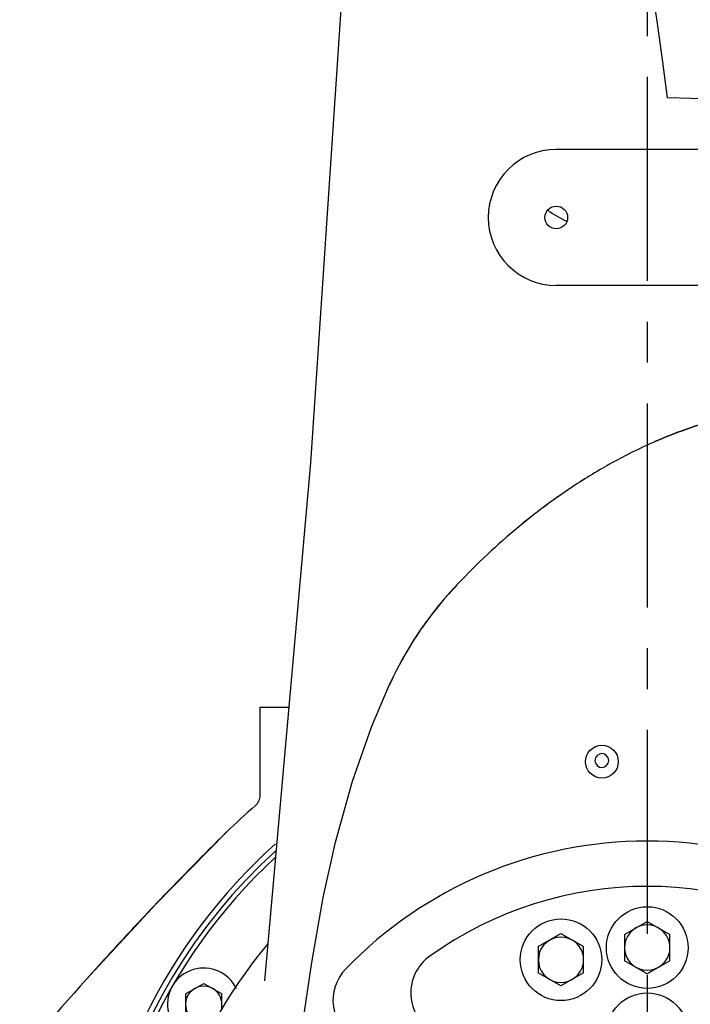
# Model space of a CAD drawing. Header units: millimetres. Extents: x 4086 to 10416, y 123 to 1549.
# Tile 255 of 256: x 9370 to 9395, y 1131 to 1167. Entities that reach past the tile are written whole.
import ezdxf

# ---------------------------------------------------------------- set-up
doc = ezdxf.new("R2010")
doc.units = ezdxf.units.MM
doc.linetypes.add('CENTER', pattern=[0.6, 0.375, -0.075, 0.075, -0.075])
for name, color, linetype in [('中心线', 7, 'Continuous'), ('尺寸标注', 7, 'Continuous'), ('运动范围', 7, 'Continuous')]:
    doc.layers.add(name, color=color, linetype=linetype)
doc.styles.add('思源黑', font='SourceHanSansCN-Normal.ttf')
doc.dimstyles.new('尺寸标注_1_6比例中六', dxfattribs={"dimtxt": 10, "dimasz": 8, "dimexe": 2, "dimexo": 1.5, "dimgap": 1, "dimtad": 1, "dimdec": 1, "dimlfac": 6, "dimdsep": 46, "dimtxsty": '思源黑', "dimcen": 0.09, "dimadec": 0, "dimazin": 0, "dimtp": 0.01, "dimtm": 0.01, "dimtfac": 1, "dimtdec": 1, "dimtofl": 0, "dimtmove": 0, "dimatfit": 3, "dimfxl": 1, "dimtolj": 1, "dimarcsym": 0})

# ---------------------------------------------------------------- blocks, each defined once
blk = doc.blocks.new('*D666')
at = {"layer": 'Defpoints', "color": 0}
for p in [(9304.882, 1251.465), (9386.414, 1251.465), (9386.488, 1121.465)]:
    blk.add_point(p, dxfattribs=at)
at = {"layer": '尺寸标注', "color": 0, "linetype": 'Continuous', "lineweight": -2}
for p, q in [((9384.914, 1251.465), (9302.882, 1251.465)), ((9304.882, 1129.465), (9304.882, 1243.465)), ((9384.988, 1121.465), (9302.882, 1121.465))]:
    blk.add_line(p, q, dxfattribs=at)
at = {"layer": '尺寸标注', "color": 0}
for points in [[(9306.215, 1243.465), (9303.549, 1243.465), (9304.882, 1251.465)], [(9303.549, 1129.465), (9306.215, 1129.465), (9304.882, 1121.465)]]:
    blk.add_solid(points, dxfattribs=at)
at = {"layer": '尺寸标注', "color": 0, "insert": (9293.527, 1186.615), "char_height": 10, "attachment_point": 2, "rotation": 90, "style": '思源黑'}
blk.add_mtext('\\A1;780', dxfattribs=at)
blk = doc.blocks.new('*D674')
at = {"layer": 'Defpoints', "color": 0}
for p in [(9393.098, 1380.298), (9705.708, 1380.298), (9397.002, 1038.131)]:
    blk.add_point(p, dxfattribs=at)
at = {"layer": '尺寸标注', "color": 0, "linetype": 'Continuous', "lineweight": -2}
for p, q in [((9394.598, 1380.298), (9707.708, 1380.298)), ((9705.708, 1046.131), (9705.708, 1372.298)), ((9398.502, 1038.131), (9707.708, 1038.131))]:
    blk.add_line(p, q, dxfattribs=at)
at = {"layer": '尺寸标注', "color": 0}
for points in [[(9707.041, 1372.298), (9704.375, 1372.298), (9705.708, 1380.298)], [(9704.375, 1046.131), (9707.041, 1046.131), (9705.708, 1038.131)]]:
    blk.add_solid(points, dxfattribs=at)
at = {"layer": '尺寸标注', "color": 0, "insert": (9694.339, 1209.225), "char_height": 10, "attachment_point": 2, "rotation": 90, "style": '思源黑'}
blk.add_mtext('\\A1;2053', dxfattribs=at)

msp = doc.modelspace()

# ---------------------------------------------------------------- linework, layer by layer
at = {"layer": '中心线', "color": 7, "linetype": 'CENTER', "ltscale": 20}
msp.add_line((9393.081, 1121.465), (9393.08, 1244.798), dxfattribs=at)
at = {"layer": '运动范围', "color": 7, "linetype": 'Continuous'}
for p, q in [((9390.88, 1162.298), (9389.727, 1162.298)), ((9395.241, 1162.298), (9390.879, 1162.298)), ((9396.394, 1157.298), (9389.727, 1157.298)), ((9380.697, 1150.779), (9379.003, 1131.743)), ((9385.938, 1146.146), (9385.938, 1146.146)), ((9378.841, 1138.566), (9378.841, 1141.798)), ((9378.841, 1141.798), (9379.898, 1141.798)), ((9377.598, 1137.201), (9375.007, 1134.565)), ((9381.156, 1134.807), (9381.609, 1136.839)), ((9381.609, 1136.839), (9381.609, 1136.838)), ((9375.007, 1134.565), (9372.46, 1131.808)), ((9392.236, 1133.446), (9393.069, 1133.927)), ((9393.069, 1133.927), (9393.903, 1133.446)), ((9389.066, 1133), (9389.9, 1133.481)), ((9389.9, 1133.481), (9390.733, 1133)), ((9392.236, 1133.446), (9392.236, 1132.483)), ((9393.903, 1132.483), (9393.903, 1133.446)), ((9389.066, 1133), (9389.066, 1132.038)), ((9390.733, 1132.038), (9390.733, 1133)), ((9373.01, 1132.414), (9372.461, 1131.807)), ((9373.11, 1132.525), (9373.01, 1132.414)), ((9393.069, 1132.002), (9392.236, 1132.483)), ((9393.903, 1132.483), (9393.069, 1132.002)), ((9389.9, 1131.557), (9389.066, 1132.038)), ((9390.733, 1132.038), (9389.9, 1131.557)), ((9376.101, 1131.266), (9376.768, 1131.651)), ((9376.768, 1131.651), (9377.434, 1131.266)), ((9379.004, 1131.752), (9379.003, 1131.743)), ((9376.101, 1131.266), (9376.101, 1130.496)), ((9377.434, 1130.678), (9377.434, 1131.266))]:
    msp.add_line(p, q, dxfattribs=at)
for points in [[(9382.965, 1207.43), (9382.714, 1188.682), (9381.972, 1169.847), (9380.697, 1150.779)], [(9381.609, 1136.838), (9382.235, 1139.077), (9382.948, 1141.097), (9383.598, 1142.628)], [(9380.416, 1130.198), (9380.737, 1132.422), (9381.156, 1134.807)]]:
    msp.add_lwpolyline(points, dxfattribs=at)
for centre, radius in [((9389.727, 1159.798), 0.417), ((9391.403, 1139.798), 0.604), ((9393.07, 1132.965), 1.5), ((9389.9, 1132.519), 1.5), ((9393.07, 1129.798), 1.5)]:
    msp.add_circle(centre, radius, dxfattribs=at)
at = {"layer": '运动范围', "color": 7, "linetype": 'Continuous', "lineweight": -2}
msp.add_arc((9393.098, 1121.465), 258.833, 305, 168, dxfattribs=at)
at = {"layer": '运动范围', "color": 7, "linetype": 'Continuous'}
for centre, radius, start, end in [((9265.939, 1148.493), 128.833, 7, 85), ((9393.098, 1121.465), 42.735, 304.0429, 89.0429), ((9389.727, 1159.798), 2.5, 90, 270), ((9393.069, 1165.631), 6.667, 236.7832, 243.6439), ((9393.069, 1165.631), 6.667, 236.7869, 243.6437), ((9400.961, 1134.231), 18.925, 113.9339, 117.1314), ((9400.961, 1134.231), 18.925, 113.9323, 117.1319), ((9400.624, 1134.975), 18.108, 113.4707, 113.9139), ((9400.624, 1134.976), 18.107, 113.4713, 113.9123), ((9401.727, 1132.75), 20.592, 117.1496, 121.8285), ((9401.727, 1132.75), 20.592, 117.1491, 121.8281), ((9402.621, 1131.304), 22.292, 121.8203, 126.2511), ((9402.62, 1131.305), 22.292, 121.8198, 126.2507), ((9403.345, 1130.309), 23.523, 126.2388, 129.6168), ((9403.344, 1130.309), 23.523, 126.2384, 129.6165), ((9404.198, 1129.297), 24.847, 129.6452, 136.7257), ((9404.198, 1129.297), 24.847, 129.6448, 136.7254), ((9404.766, 1128.74), 25.642, 136.6899, 137.247), ((9404.766, 1128.74), 25.642, 136.6896, 137.247), ((9395.729, 1137.095), 13.333, 137.2489, 155.4817), ((9395.729, 1137.095), 13.333, 137.2483, 148.1198), ((9395.729, 1137.095), 13.333, 148.1211, 155.4831), ((9378.341, 1138.566), 0.5, 310.7785, 0), ((9393.091, 1121.465), 22.083, 130.7785, 134.5539), ((9456.746, 1056.856), 112.782, 134.56992, 136.33163), ((9393.08, 1121.465), 20.526, 131.7698, 176.7386), ((9393.07, 1121.465), 15.417, 44.0297, 135.9703), ((9393.079, 1121.465), 20.333, 132.2184, 266.367), ((9393.079, 1121.465), 20.167, 132.7021, 179.9046), ((9393.079, 1121.465), 20.167, 210.5564, 47.3844), ((9393.07, 1121.465), 13.75, 54.4433, 125.5567), ((9463.457, 1050.41), 122.087, 136.31819, 136.951), ((9468.413, 1045.784), 128.867, 136.95234, 137.69308), ((9393.07, 1132.965), 0.833, 60.232, 299.768), ((9393.07, 1132.965), 0.833, 0.4638, 59.768), ((9389.9, 1132.519), 0.833, 60.232, 299.768), ((9393.072, 1121.465), 18.167, 140.1588, 39.8838), ((9389.9, 1132.519), 0.833, 0.4638, 59.768), ((9393.07, 1132.965), 0.833, 300.232, 359.5362), ((9386.044, 1131.295), 1.667, 125.5567, 240), ((9376.768, 1130.881), 1.333, 25.2719, 270), ((9389.9, 1132.519), 0.833, 300.232, 359.5362), ((9383.184, 1131.021), 1.667, 135.9703, 240), ((9376.768, 1130.881), 0.667, 60.2417, 299.7583), ((9376.768, 1130.881), 0.667, 0.4832, 59.7583)]:
    msp.add_arc(centre, radius, start, end, dxfattribs=at)
for points in [[(9395.88, 1152.433), (9395.085, 1152.234), (9394.257, 1151.952), (9393.412, 1151.585)], [(9393.412, 1151.585), (9394.257, 1151.952), (9395.085, 1152.234), (9395.88, 1152.433)]]:
    msp.add_open_spline(points, degree=3, dxfattribs=at)
for points, knots in [([(9391.404, 1140.099), (9391.282, 1140.101), (9391.007, 1139.839), (9391.282, 1139.579), (9391.404, 1139.58)], [0, 0, 0, 0, 0.499852, 1, 1, 1, 1]), ([(9391.404, 1139.58), (9391.525, 1139.582), (9391.789, 1139.84), (9391.525, 1140.097), (9391.404, 1140.099)], [0, 0, 0, 0, 0.499777, 1, 1, 1, 1]), ([(9372.461, 1131.807), (9370.009, 1129.075), (9360.611, 1117.752), (9352.125, 1105.689), (9344.808, 1097.426)], [0, 0, 0, 0, 0.249595, 1, 1, 1, 1])]:
    msp.add_open_spline(points, degree=3, knots=knots, dxfattribs=at)

# ---------------------------------------------------------------- dimensions: what is measured, and where the dimension line sits
at = {"layer": '尺寸标注', "color": 7, "linetype": 'Continuous'}
dim = msp.add_linear_dim(base=(9705.708, 1380.298), p1=(9397.002, 1038.131), p2=(9393.098, 1380.298), angle=90, dimstyle='尺寸标注_1_6比例中六', dxfattribs=at)
dim.commit()
dim.dimension.update_dxf_attribs({"geometry": '*D674', "text_midpoint": (9705.708, 1209.225), "dimtype": 160})
at = {"layer": '尺寸标注', "linetype": 'Continuous'}
dim = msp.add_linear_dim(base=(9304.882, 1251.465), p1=(9386.488, 1121.465), p2=(9386.414, 1251.465), angle=90, dimstyle='尺寸标注_1_6比例中六', dxfattribs=at)
dim.commit()
dim.dimension.update_dxf_attribs({"geometry": '*D666', "text_midpoint": (9304.882, 1186.615), "dimtype": 160})

doc.saveas('drawing.dxf')
